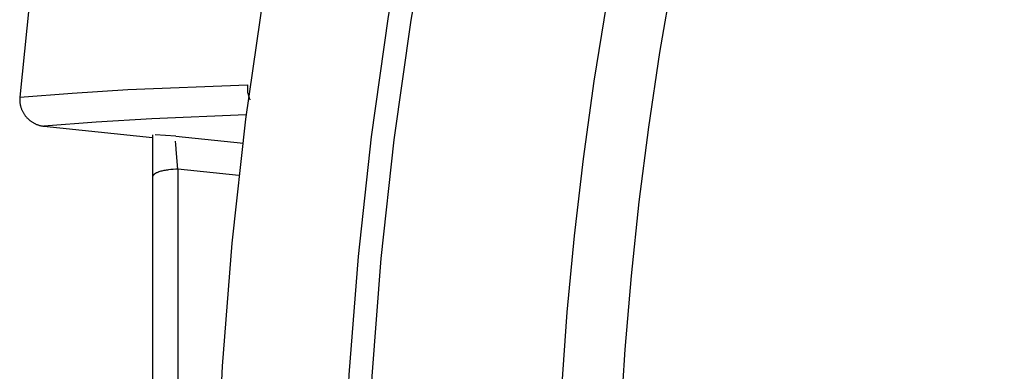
# Model space of a CAD drawing. Header units: millimetres. Extents: x -2637 to -1637, y 678 to 1678.
# Tile 236 of 256: x -2112.47 to -2093.52, y 1435.71 to 1442.47. Entities that reach past the tile are written whole.
import ezdxf

# ---------------------------------------------------------------- set-up
doc = ezdxf.new("R2010")
doc.units = ezdxf.units.MM
doc.layers.add('Make2D$B.SHOW mini', color=7, linetype='Continuous', true_color=0x000000)

msp = doc.modelspace()

# ---------------------------------------------------------------- linework, layer by layer
at = {"layer": 'Make2D$B.SHOW mini', "color": 18, "lineweight": -3, "true_color": 0x000000}
for points in [[(-2098.705, 1463.425), (-2099.787, 1461.147), (-2100.783, 1458.848), (-2101.693, 1456.532), (-2102.517, 1454.204), (-2103.257, 1451.868), (-2103.911, 1449.528), (-2104.482, 1447.189), (-2104.971, 1444.855), (-2105.379, 1442.529), (-2105.708, 1440.216), (-2105.96, 1437.919), (-2106.137, 1435.641), (-2106.241, 1433.386), (-2106.275, 1431.156)], [(-2098.308, 1463.228), (-2099.384, 1460.964), (-2100.374, 1458.679), (-2101.278, 1456.378), (-2102.098, 1454.063), (-2102.832, 1451.741), (-2103.482, 1449.416), (-2104.05, 1447.091), (-2104.536, 1444.771), (-2104.941, 1442.46), (-2105.268, 1440.161), (-2105.519, 1437.878), (-2105.695, 1435.614), (-2105.798, 1433.372), (-2105.833, 1431.156)], [(-2101.975, 1462.235), (-2103.008, 1459.857), (-2103.953, 1457.461), (-2104.809, 1455.051), (-2105.577, 1452.632), (-2106.257, 1450.209), (-2106.85, 1447.785), (-2107.359, 1445.366), (-2107.783, 1442.955), (-2108.126, 1440.557), (-2108.388, 1438.174), (-2108.573, 1435.811), (-2108.682, 1433.471), (-2108.717, 1431.156)], [(-2102.111, 1433.926), (-2102.037, 1435.38), (-2101.931, 1436.844), (-2101.792, 1438.317), (-2101.62, 1439.798), (-2101.414, 1441.286), (-2101.173, 1442.78), (-2100.898, 1444.278), (-2100.587, 1445.78), (-2100.24, 1447.285), (-2099.857, 1448.791), (-2099.437, 1450.298), (-2098.979, 1451.802), (-2098.485, 1453.305), (-2097.953, 1454.804), (-2097.383, 1456.297), (-2096.776, 1457.784), (-2096.131, 1459.263), (-2095.448, 1460.733), (-2094.727, 1462.192)], [(-2093.518, 1462.006), (-2094.222, 1460.601), (-2094.891, 1459.185), (-2095.524, 1457.76), (-2096.121, 1456.327), (-2096.682, 1454.888), (-2097.208, 1453.444), (-2097.698, 1451.995), (-2098.153, 1450.543), (-2098.572, 1449.09), (-2098.957, 1447.637), (-2099.307, 1446.184), (-2099.623, 1444.733), (-2099.904, 1443.285), (-2100.153, 1441.841), (-2100.368, 1440.402), (-2100.551, 1438.969), (-2100.703, 1437.544), (-2100.823, 1436.126), (-2100.912, 1434.717)], [(-2112.163, 1444.017), (-2112.472, 1440.979)], [(-2112.472, 1440.979), (-2111.465, 1441.06), (-2110.39, 1441.126), (-2108.087, 1441.22)], [(-2108.087, 1441.22), (-2108.088, 1441.207), (-2108.09, 1441.195), (-2108.09, 1441.182), (-2108.091, 1441.17), (-2108.091, 1441.157), (-2108.091, 1441.145), (-2108.091, 1441.133), (-2108.09, 1441.121), (-2108.089, 1441.109), (-2108.088, 1441.097), (-2108.087, 1441.085), (-2108.085, 1441.073), (-2108.083, 1441.061), (-2108.08, 1441.049), (-2108.077, 1441.037), (-2108.074, 1441.025), (-2108.071, 1441.013), (-2108.067, 1441.001), (-2108.063, 1440.988), (-2108.058, 1440.976), (-2108.053, 1440.964), (-2108.048, 1440.952), (-2108.043, 1440.94), (-2108.037, 1440.928)], [(-2112.472, 1440.979), (-2112.473, 1440.966), (-2112.473, 1440.954), (-2112.474, 1440.941), (-2112.474, 1440.928), (-2112.473, 1440.916), (-2112.473, 1440.903), (-2112.472, 1440.891), (-2112.47, 1440.879), (-2112.469, 1440.866), (-2112.467, 1440.854), (-2112.465, 1440.842), (-2112.462, 1440.83), (-2112.46, 1440.818), (-2112.456, 1440.806), (-2112.453, 1440.794), (-2112.449, 1440.782), (-2112.445, 1440.77), (-2112.441, 1440.759), (-2112.436, 1440.747), (-2112.431, 1440.735), (-2112.426, 1440.724), (-2112.421, 1440.712), (-2112.415, 1440.701), (-2112.409, 1440.69), (-2112.403, 1440.679), (-2112.396, 1440.668), (-2112.389, 1440.657), (-2112.382, 1440.646), (-2112.375, 1440.636), (-2112.367, 1440.625), (-2112.359, 1440.615), (-2112.351, 1440.606), (-2112.343, 1440.596), (-2112.334, 1440.586), (-2112.325, 1440.577), (-2112.316, 1440.568), (-2112.307, 1440.559), (-2112.297, 1440.551), (-2112.288, 1440.542), (-2112.278, 1440.534), (-2112.268, 1440.527), (-2112.257, 1440.519), (-2112.247, 1440.512), (-2112.237, 1440.505), (-2112.226, 1440.498), (-2112.215, 1440.492), (-2112.205, 1440.485), (-2112.194, 1440.479), (-2112.183, 1440.474), (-2112.172, 1440.468), (-2112.16, 1440.463), (-2112.149, 1440.458), (-2112.138, 1440.454), (-2112.127, 1440.45), (-2112.115, 1440.446), (-2112.103, 1440.442), (-2112.092, 1440.439), (-2112.08, 1440.435), (-2112.068, 1440.433), (-2112.056, 1440.43), (-2112.043, 1440.428), (-2112.031, 1440.426), (-2112.019, 1440.424), (-2112.006, 1440.423)], [(-2108.115, 1440.642), (-2109.932, 1440.566), (-2111.003, 1440.502), (-2112.006, 1440.423)], [(-2112.006, 1440.423), (-2109.917, 1440.207)], [(-2109.917, 1440.257), (-2109.917, 1439.444)], [(-2109.469, 1440.228), (-2109.863, 1440.257)], [(-2109.426, 1439.595), (-2109.456, 1439.896), (-2109.468, 1440.069), (-2109.472, 1440.136)], [(-2109.469, 1440.228), (-2108.164, 1440.095)], [(-2109.426, 1439.595), (-2109.47, 1439.594), (-2109.516, 1439.592), (-2109.562, 1439.588), (-2109.608, 1439.583), (-2109.63, 1439.58), (-2109.653, 1439.577), (-2109.674, 1439.573), (-2109.696, 1439.569), (-2109.716, 1439.565), (-2109.736, 1439.56), (-2109.756, 1439.555), (-2109.774, 1439.55), (-2109.792, 1439.544), (-2109.808, 1439.538), (-2109.816, 1439.535), (-2109.823, 1439.532), (-2109.831, 1439.529), (-2109.838, 1439.526), (-2109.844, 1439.523), (-2109.851, 1439.519), (-2109.857, 1439.516), (-2109.863, 1439.513), (-2109.868, 1439.509), (-2109.873, 1439.506), (-2109.878, 1439.502), (-2109.883, 1439.499), (-2109.885, 1439.497), (-2109.887, 1439.496), (-2109.889, 1439.494), (-2109.891, 1439.492), (-2109.893, 1439.49), (-2109.895, 1439.489), (-2109.897, 1439.487), (-2109.898, 1439.485), (-2109.9, 1439.483), (-2109.902, 1439.482), (-2109.903, 1439.48), (-2109.904, 1439.478), (-2109.906, 1439.476), (-2109.907, 1439.475), (-2109.908, 1439.473), (-2109.909, 1439.471), (-2109.91, 1439.47), (-2109.911, 1439.468), (-2109.912, 1439.466), (-2109.913, 1439.464), (-2109.914, 1439.463), (-2109.914, 1439.461), (-2109.915, 1439.459), (-2109.915, 1439.458), (-2109.916, 1439.457), (-2109.916, 1439.456), (-2109.916, 1439.455), (-2109.916, 1439.454), (-2109.916, 1439.453), (-2109.917, 1439.452), (-2109.917, 1439.452), (-2109.917, 1439.451), (-2109.917, 1439.45), (-2109.917, 1439.449), (-2109.917, 1439.448), (-2109.917, 1439.447), (-2109.917, 1439.447), (-2109.917, 1439.446), (-2109.917, 1439.445), (-2109.917, 1439.444)], [(-2108.254, 1439.476), (-2109.426, 1439.595)], [(-2109.426, 1439.595), (-2109.426, 1433.403)], [(-2109.917, 1439.444), (-2109.917, 1433.369)]]:
    msp.add_lwpolyline(points, dxfattribs=at)

doc.saveas('drawing.dxf')
